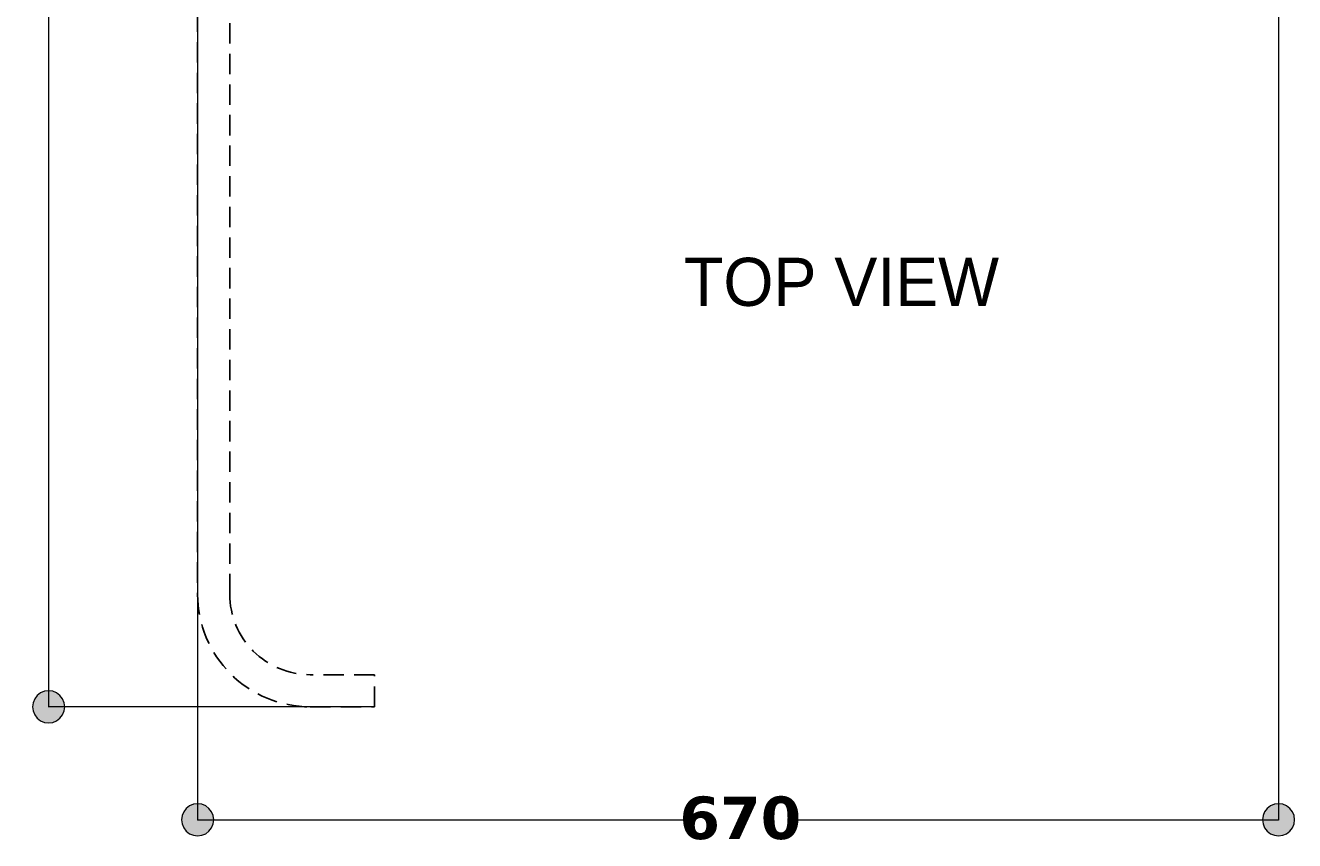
# Model space of a CAD drawing. Header units: millimetres. Extents: x 10 to 196, y -4 to 297.
# Tile 1 of 10: x 12 to 91, y 15 to 66. Entities that reach past the tile are written whole.
import ezdxf

# ---------------------------------------------------------------- set-up
doc = ezdxf.new("R2010")
doc.units = ezdxf.units.MM
doc.header["$MEASUREMENT"] = 0
for name, pattern in [('AI-Linetype-0', [1.905, 1.27, -0.635]), ('AI-Linetype-3', [1.905, 1.27, -0.635]), ('AI-Linetype-4', [1.905, 1.27, -0.635]), ('AI-Linetype-5', [1.905, 1.27, -0.635]), ('AI-Linetype-6', [1.905, 1.27, -0.635]), ('AI-Linetype-7', [1.905, 1.27, -0.635]), ('AI-Linetype-8', [1.905, 1.27, -0.635])]:
    doc.linetypes.add(name, pattern=pattern)
doc.layers.add('Quote', color=7, linetype='Continuous', lineweight=0)

# ---------------------------------------------------------------- blocks, each defined once
blk = doc.blocks.new('Block_9')
at = {"layer": 'Quote'}
h = blk.add_hatch(color=7, dxfattribs=at)
h.dxf.hatch_style = 2
h.paths.add_polyline_path([(22.163, 16.241), (22.197, 15.983), (22.297, 15.741), (22.457, 15.535), (22.663, 15.375), (22.905, 15.275), (23.163, 15.241), (23.421, 15.275), (23.663, 15.375), (23.869, 15.535), (24.029, 15.741), (24.129, 15.983), (24.163, 16.241), (24.129, 16.499), (24.029, 16.741), (23.869, 16.947), (23.663, 17.107), (23.421, 17.207), (23.163, 17.241), (22.905, 17.207), (22.663, 17.107), (22.457, 16.947), (22.297, 16.741), (22.197, 16.499), (22.163, 16.241)])
h = blk.add_hatch(color=7, dxfattribs=at)
h.dxf.hatch_style = 2
h.paths.add_polyline_path([(91.413, 16.241), (91.379, 16.499), (91.279, 16.741), (91.119, 16.947), (90.913, 17.107), (90.671, 17.207), (90.413, 17.241), (90.155, 17.207), (89.913, 17.107), (89.707, 16.947), (89.547, 16.741), (89.447, 16.499), (89.413, 16.241), (89.447, 15.983), (89.547, 15.741), (89.707, 15.535), (89.913, 15.375), (90.155, 15.275), (90.413, 15.241), (90.671, 15.275), (90.913, 15.375), (91.119, 15.535), (91.279, 15.741), (91.379, 15.983), (91.413, 16.241)])
at = {"layer": 'Quote', "color": 7, "lineweight": 9}
for p, q in [((90.413, 75.018), (90.413, 16.223)), ((23.163, 72.268), (23.163, 16.223)), ((23.163, 16.241), (53.353, 16.241)), ((60.251, 16.241), (90.413, 16.241))]:
    blk.add_line(p, q, dxfattribs=at)
at = {"layer": 'Quote'}
for points in [[(22.163, 16.241), (22.197, 15.983), (22.297, 15.741), (22.457, 15.535), (22.663, 15.375), (22.905, 15.275), (23.163, 15.241), (23.421, 15.275), (23.663, 15.375), (23.869, 15.535), (24.029, 15.741), (24.129, 15.983), (24.163, 16.241), (24.129, 16.499), (24.029, 16.741), (23.869, 16.947), (23.663, 17.107), (23.421, 17.207), (23.163, 17.241), (22.905, 17.207), (22.663, 17.107), (22.457, 16.947), (22.297, 16.741), (22.197, 16.499), (22.163, 16.241)], [(91.413, 16.241), (91.379, 16.499), (91.279, 16.741), (91.119, 16.947), (90.913, 17.107), (90.671, 17.207), (90.413, 17.241), (90.155, 17.207), (89.913, 17.107), (89.707, 16.947), (89.547, 16.741), (89.447, 16.499), (89.413, 16.241), (89.447, 15.983), (89.547, 15.741), (89.707, 15.535), (89.913, 15.375), (90.155, 15.275), (90.413, 15.241), (90.671, 15.275), (90.913, 15.375), (91.119, 15.535), (91.279, 15.741), (91.379, 15.983), (91.413, 16.241)]]:
    blk.add_lwpolyline(points, dxfattribs=at)
at = {"layer": 'Quote', "insert": (53.139, 14.991), "char_height": 0.2, "attachment_point": 7}
blk.add_mtext('\\C7;\\FVerdana Bold|b1|i0|c1;\\H2.647527;\\W1.000000;670', dxfattribs=at)
blk = doc.blocks.new('Block_10')
at = {"layer": 'Quote'}
h = blk.add_hatch(color=7, dxfattribs=at)
h.dxf.hatch_style = 2
h.paths.add_polyline_path([(13.891, 121.274), (13.633, 121.24), (13.391, 121.14), (13.185, 120.98), (13.025, 120.774), (12.925, 120.532), (12.891, 120.274), (12.925, 120.016), (13.025, 119.774), (13.185, 119.568), (13.391, 119.408), (13.633, 119.308), (13.891, 119.274), (14.149, 119.308), (14.391, 119.408), (14.597, 119.568), (14.757, 119.774), (14.857, 120.016), (14.891, 120.274), (14.857, 120.532), (14.757, 120.774), (14.597, 120.98), (14.391, 121.14), (14.149, 121.24), (13.891, 121.274)])
h = blk.add_hatch(color=7, dxfattribs=at)
h.dxf.hatch_style = 2
h.paths.add_polyline_path([(13.891, 22.274), (14.149, 22.308), (14.391, 22.408), (14.597, 22.568), (14.757, 22.774), (14.857, 23.016), (14.891, 23.274), (14.857, 23.532), (14.757, 23.774), (14.597, 23.98), (14.391, 24.14), (14.149, 24.24), (13.891, 24.274), (13.633, 24.24), (13.391, 24.14), (13.185, 23.98), (13.025, 23.774), (12.925, 23.532), (12.891, 23.274), (12.925, 23.016), (13.025, 22.774), (13.185, 22.568), (13.391, 22.408), (13.633, 22.308), (13.891, 22.274)])
at = {"layer": 'Quote', "color": 7, "lineweight": 9}
for p, q in [((49.407, 120.274), (13.873, 120.274)), ((13.891, 120.274), (13.891, 75.237)), ((13.891, 68.298), (13.891, 23.274)), ((34.157, 23.274), (13.873, 23.274))]:
    blk.add_line(p, q, dxfattribs=at)
at = {"layer": 'Quote'}
for points in [[(13.891, 121.274), (13.633, 121.24), (13.391, 121.14), (13.185, 120.98), (13.025, 120.774), (12.925, 120.532), (12.891, 120.274), (12.925, 120.016), (13.025, 119.774), (13.185, 119.568), (13.391, 119.408), (13.633, 119.308), (13.891, 119.274), (14.149, 119.308), (14.391, 119.408), (14.597, 119.568), (14.757, 119.774), (14.857, 120.016), (14.891, 120.274), (14.857, 120.532), (14.757, 120.774), (14.597, 120.98), (14.391, 121.14), (14.149, 121.24), (13.891, 121.274)], [(13.891, 22.274), (14.149, 22.308), (14.391, 22.408), (14.597, 22.568), (14.757, 22.774), (14.857, 23.016), (14.891, 23.274), (14.857, 23.532), (14.757, 23.774), (14.597, 23.98), (14.391, 24.14), (14.149, 24.24), (13.891, 24.274), (13.633, 24.24), (13.391, 24.14), (13.185, 23.98), (13.025, 23.774), (12.925, 23.532), (12.891, 23.274), (12.925, 23.016), (13.025, 22.774), (13.185, 22.568), (13.391, 22.408), (13.633, 22.308), (13.891, 22.274)]]:
    blk.add_lwpolyline(points, dxfattribs=at)
at = {"layer": 'Quote', "insert": (15.141, 68.125), "char_height": 0.2, "attachment_point": 7, "rotation": 90}
blk.add_mtext('\\C7;\\FVerdana Bold|b1|i0|c1;\\H2.647527;\\W1.000000;970', dxfattribs=at)
blk = doc.blocks.new('Block_0')
at = {"layer": 'Quote', "color": 251, "linetype": 'AI-Linetype-3', "lineweight": 25}
blk.add_line((23.163, 72.274), (23.163, 30.274), dxfattribs=at)
at = {"layer": 'Quote', "color": 251, "linetype": 'AI-Linetype-8', "lineweight": 25}
blk.add_line((25.163, 30.274), (25.163, 72.274), dxfattribs=at)
at = {"layer": 'Quote', "color": 251, "linetype": 'AI-Linetype-6', "lineweight": 25}
blk.add_line((34.163, 25.274), (30.163, 25.274), dxfattribs=at)
at = {"layer": 'Quote', "color": 251, "linetype": 'AI-Linetype-0', "lineweight": 25}
blk.add_line((34.163, 23.274), (34.163, 25.274), dxfattribs=at)
at = {"layer": 'Quote', "color": 251, "linetype": 'AI-Linetype-5', "lineweight": 25}
blk.add_line((30.163, 23.274), (34.163, 23.274), dxfattribs=at)
at = {"layer": 'Quote', "color": 251, "linetype": 'AI-Linetype-4', "lineweight": 25}
blk.add_open_spline([(23.163, 30.274), (23.163, 28.418), (23.901, 26.637), (25.214, 25.325), (26.526, 24.012), (28.307, 23.274), (30.163, 23.274)], degree=3, knots=[0, 0, 0, 0, 1, 1, 1, 2, 2, 2, 2], dxfattribs=at)
at = {"layer": 'Quote', "color": 251, "linetype": 'AI-Linetype-7', "lineweight": 25}
blk.add_open_spline([(25.163, 30.274), (25.163, 28.948), (25.69, 27.677), (26.628, 26.739), (27.566, 25.801), (28.837, 25.274), (30.163, 25.274)], degree=3, knots=[0, 0, 0, 0, 1, 1, 1, 2, 2, 2, 2], dxfattribs=at)
at = {"layer": 'Quote'}
for name in ['Block_10', 'Block_9']:
    blk.add_blockref(name, (0, 0), dxfattribs=at)

msp = doc.modelspace()

# ---------------------------------------------------------------- block references
at = {"layer": 'Quote'}
msp.add_blockref('Block_0', (0, 0), dxfattribs=at)

# ---------------------------------------------------------------- texts
at = {"layer": 'Quote', "insert": (53.425, 48.187), "char_height": 0.2, "attachment_point": 7}
msp.add_mtext('\\C7;\\FMyriad Pro|b0|i0|c1;\\H2.997200;\\W1.000000;TOP VIEW', dxfattribs=at)

doc.saveas('drawing.dxf')
